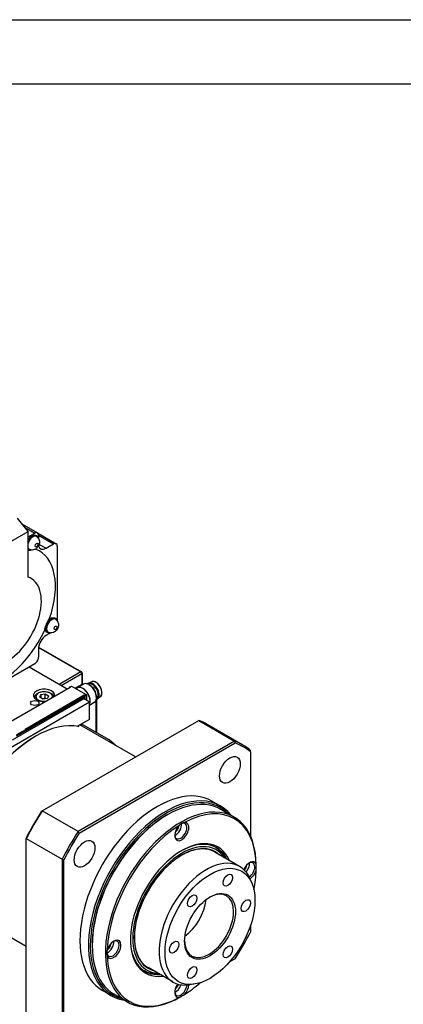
# Model space of a CAD drawing. Extents: x 127 to 1318, y -9818 to -8942.
# Tile 12 of 18: x 1035 to 1107, y -9127 to -8942. Entities that reach past the tile are written whole.
import ezdxf

# ---------------------------------------------------------------- set-up
doc = ezdxf.new("R2010")
doc.units = 0
doc.header["$LTSCALE"] = 25.4
doc.layers.get('0').update_dxf_attribs({"linetype": 'CONTINUOUS'})

# ---------------------------------------------------------------- blocks, each defined once
blk = doc.blocks.new('ata-Border-A0-002')
at = {"color": 253, "ltscale": 0.5}
blk.add_line((0, 841), (1189, 841), dxfattribs=at)
blk.add_line((10, 829), (1179, 829))

msp = doc.modelspace()

# ---------------------------------------------------------------- linework, layer by layer
for p, q in [((1036.9806322, -9038.0513855), (1034.9830555, -9035.547891)), ((1035.8460752, -9036.6294841), (1038.7357467, -9038.2978367)), ((1028.8842595, -9042.7258284), (1036.9806322, -9038.0513855)), ((1036.3464394, -9037.2565735), (1038.2357467, -9038.3473655)), ((1036.9806322, -9046.5923665), (1036.9806322, -9038.0513855)), ((1036.9806322, -9039.0720062), (1038.2357467, -9038.3473655)), ((1038.6321933, -9038.8854447), (1038.4554166, -9038.7833826)), ((1038.7357467, -9038.2978367), (1042.2712806, -9040.3390781)), ((1038.9428535, -9038.7556138), (1038.9428535, -9039.342504)), ((1038.9428535, -9038.7556138), (1041.7712806, -9040.388607)), ((1039.078988, -9040.4672043), (1040.3570671, -9041.2051035)), ((1040.3570671, -9041.2051035), (1041.7712806, -9040.388607)), ((1042.4783874, -9040.7968553), (1042.4783874, -9054.855939)), ((1037.1321933, -9041.4835209), (1036.9806322, -9041.3960171)), ((1042.1677272, -9054.3988798), (1041.9909505, -9054.2968177)), ((1041.2188823, -9057.0374659), (1040.3570671, -9057.5350352)), ((1040.6677272, -9056.996956), (1040.4909505, -9056.8948939)), ((1038.9428535, -9059.9845249), (1038.9428535, -9061.6175181)), ((1038.9527358, -9059.7861063), (1046.8978048, -9064.373194)), ((1038.9618479, -9059.7068162), (1047.0228048, -9064.3608118)), ((1038.2357467, -9062.8422629), (1027.2612135, -9069.1784126)), ((1044.3022204, -9067.569488), (1037.1750865, -9063.4546354)), ((1046.8978048, -9064.373194), (1042.8319408, -9066.7206217)), ((1043.1854942, -9066.9247458), (1047.0745815, -9064.6793802)), ((1047.0745815, -9064.6793802), (1047.0745815, -9066.7206217)), ((1047.1478048, -9064.5773182), (1047.1478048, -9066.6185596)), ((1047.4004067, -9066.6521827), (1046.2513582, -9067.3155861)), ((1048.2066251, -9066.6197249), (1048.1708679, -9066.6403694)), ((1048.9483886, -9066.1917747), (1048.3175349, -9066.4467358)), ((1033.83704, -9073.6115627), (1044.8679058, -9067.2428894)), ((1033.8516847, -9073.6200178), (1044.9179058, -9067.2309321)), ((1039.3911412, -9068.6124339), (1040.2276575, -9068.4830244)), ((1040.2276575, -9069.299521), (1040.2276575, -9068.4830244)), ((1040.2276575, -9068.4830244), (1040.84003, -9068.8365778)), ((1044.7971951, -9067.2309321), (1044.7971951, -9067.2837142)), ((1044.8118398, -9067.2752591), (1044.8118398, -9067.2513445)), ((1044.8118398, -9067.2513445), (1044.8325505, -9067.2633018)), ((1044.8221951, -9067.1876308), (1045.1050378, -9067.0243315)), ((1044.8471951, -9067.1901072), (1045.1300378, -9067.0268079)), ((1044.9179058, -9067.2309321), (1044.8471951, -9067.1901072)), ((1045.1300378, -9067.0268079), (1047.8877543, -9068.6189763)), ((1045.1550378, -9067.0243315), (1047.9127543, -9068.6164998)), ((1047.0745815, -9066.7206217), (1045.8517893, -9067.4266011)), ((1046.2763582, -9067.3588874), (1046.0054319, -9067.5153067)), ((1048.6655717, -9066.9043334), (1048.4004067, -9066.7512403)), ((1027.9826984, -9081.8258084), (1048.488795, -9069.986608)), ((1047.4281349, -9069.3742356), (1033.993106, -9077.1309531)), ((1047.5342009, -9068.7414507), (1036.4325974, -9075.1509645)), ((1036.5179798, -9075.1833186), (1047.5342009, -9068.8231004)), ((1036.5386904, -9075.4163103), (1047.4281349, -9069.1292866)), ((1036.5533351, -9075.3262055), (1047.4811679, -9069.0170183)), ((1036.5533351, -9075.3670304), (1047.3927795, -9069.1088742)), ((1038.2535137, -9069.1292866), (1038.2535137, -9069.3208801)), ((1039.1669974, -9069.0953968), (1039.3911412, -9068.6124339)), ((1039.7793698, -9069.4489502), (1039.1669974, -9069.0953968)), ((1039.3911412, -9068.6124339), (1039.3911412, -9069.2248063)), ((1040.6158861, -9069.3195407), (1039.7793698, -9069.4489502)), ((1040.84003, -9068.8365778), (1040.6158861, -9069.3195407)), ((1047.3927795, -9069.1088742), (1047.4281349, -9069.1292866)), ((1047.4531349, -9069.1268102), (1047.4177795, -9069.1063978)), ((1048.488795, -9069.986608), (1047.4281349, -9069.3742356)), ((1047.4634902, -9069.149699), (1047.4634902, -9069.394648)), ((1047.4988455, -9069.4150604), (1047.4988455, -9069.0272245)), ((1047.4988455, -9069.0272245), (1047.5342009, -9069.047637)), ((1047.5342009, -9068.7414507), (1047.5342009, -9068.8231004)), ((1047.6049116, -9068.7822756), (1047.5342009, -9068.7414507)), ((1047.5342009, -9069.047637), (1047.5342009, -9068.8231004)), ((1047.5342009, -9068.8231004), (1047.5695562, -9068.8435128)), ((1047.5695562, -9068.8435128), (1047.5695562, -9069.4558852)), ((1047.8877543, -9068.6189763), (1047.6049116, -9068.7822756)), ((1047.6402669, -9068.8435128), (1047.9231096, -9068.6802135)), ((1047.6402669, -9069.4967101), (1047.6402669, -9068.8435128)), ((1047.9231096, -9068.6802135), (1047.9231096, -9069.6600094)), ((1047.9377543, -9069.6684645), (1047.9377543, -9068.6598011)), ((1048.488795, -9073.2525943), (1048.488795, -9069.986608)), ((1049.4004067, -9070.1162843), (1048.488795, -9070.6426035)), ((1049.7262319, -9069.7179566), (1049.7262319, -9075.6377943)), ((1049.8316251, -9069.4343075), (1049.7958679, -9069.454952)), ((1049.7994552, -9069.5353797), (1049.7994552, -9075.6800698)), ((1049.8146203, -9068.8945438), (1049.8146203, -9069.2007301)), ((1050.5731227, -9069.0058966), (1050.0368931, -9069.4247514)), ((1039.6382508, -9090.405783), (1069.0066011, -9073.449958)), ((1048.488795, -9073.2525943), (1046.2447485, -9074.5481952)), ((1069.0066011, -9073.449958), (1075.7241156, -9077.3283168)), ((1036.6447565, -9115.8054388), (965.0532432, -9074.4720594)), ((1036.5033351, -9075.1917737), (1034.8062788, -9076.1715696)), ((1034.8416342, -9076.2328069), (1036.5386904, -9075.253011)), ((1036.5386904, -9075.4163103), (1034.8416342, -9076.3961062)), ((1036.4325974, -9075.1509645), (1036.5033351, -9075.1917737)), ((1036.4826268, -9075.1629076), (1036.5283351, -9075.1892973)), ((1036.5386904, -9075.253011), (1036.5386904, -9075.4163103)), ((1036.5533351, -9075.2325986), (1036.5533351, -9075.3958979)), ((1046.3366726, -9074.4951228), (1046.5134493, -9074.5971849)), ((1057.1447565, -9080.2983973), (1046.7149314, -9074.276735)), ((1046.8917081, -9074.3787971), (1047.2186465, -9074.1900391)), ((1047.2186465, -9074.1900391), (1052.1683939, -9077.0477772)), ((1077.2899404, -9078.0728182), (1070.572426, -9074.1944594)), ((1038.2357467, -9076.5185807), (1038.4125234, -9076.4165186)), ((1075.7241156, -9077.3283168), (1046.3557653, -9094.2841418)), ((1046.5965256, -9094.553387), (1075.8369086, -9077.671444)), ((1078.7176099, -9079.3346177), (1078.7176099, -9079.0566116)), ((1078.7176099, -9079.3346177), (1078.7176099, -9095.1148275)), ((1073.0577074, -9089.4857438), (1071.4667171, -9088.5671851)), ((1039.5254578, -9090.4709041), (1039.6382508, -9090.405783)), ((1046.3557653, -9094.2841418), (1039.6382508, -9090.405783)), ((1075.6361345, -9091.5517496), (1073.1612608, -9090.1228806)), ((1062.9844841, -9091.2155191), (1063.1612608, -9091.1134571)), ((1036.6447565, -9095.4604251), (1036.6447565, -9095.5906673)), ((1036.6447565, -9095.5906673), (1043.3622709, -9099.4690261)), ((1036.6447565, -9129.5023173), (1036.6447565, -9095.5906673)), ((1043.3622709, -9099.4690261), (1043.3622709, -9133.380676)), ((1043.7158243, -9133.3067941), (1043.7158243, -9099.542908)), ((1076.6591053, -9100.8026161), (1071.9922005, -9098.1081774)), ((1073.8808598, -9099.1985953), (1073.7035907, -9098.8771317)), ((1079.7782701, -9100.860385), (1079.7782701, -9100.7072919)), ((1078.9918329, -9104.0155975), (1078.6661004, -9103.2189551)), ((1078.7176099, -9111.8575862), (1078.7176099, -9113.0985037)), ((1049.0191251, -9115.4042303), (1049.0191251, -9115.6083545)), ((1075.8369086, -9118.0880247), (1074.7622425, -9118.7084835)), ((1064.1591053, -9122.4532512), (1059.4922005, -9119.7588125)), ((1061.3808598, -9120.8492304), (1061.0138296, -9120.8564427)), ((1068.1079926, -9122.8669619), (1067.2552138, -9122.9831905)), ((1052.5577074, -9124.9927853), (1050.9667171, -9124.0742267)), ((1055.6361345, -9126.1927658), (1053.1612608, -9124.7638967)), ((1065.768717, -9125.1256428), (1065.6361345, -9125.2021893))]:
    msp.add_line(p, q)
for centre, radius, start, end in [((1046.8978048, -9064.5773182), 0.25, 0, 60), ((1044.8471951, -9067.2309321), 0.05, 120.000000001, 180), ((1045.1300378, -9067.0676327), 0.05, 59.999999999, 120.000000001), ((1047.8877543, -9068.6598011), 0.05, 0, 59.999999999), ((1036.5033351, -9075.2325986), 0.05, 0, 60.000000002)]:
    msp.add_arc(centre, radius, start, end)
for centre, major_axis, ratio, start_param, end_param in [((1037.7054166, -9040.0824207), (0.75, 1.2990381), 0.5773502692, 0, 1.5377166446), ((1037.8821933, -9040.1844828), (0.75, 1.2990381), 0.5773502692, 5.7363700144, 8.0845687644), ((1037.8821933, -9040.1844828), (0.6875, 1.1907849), 0.5773502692, 0, 1.9724593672), ((1038.2357467, -9039.1638621), (0.5, 0.8660254), 0.5773502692, 5.4977871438, 7.0685834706), ((1040.3570671, -9039.5721104), (-1, -1.7320508), 0.5773502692, 5.7135809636, 7.0685834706), ((1041.7712806, -9041.2051035), (0.5, 0.8660254), 0.5773502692, 5.4977871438, 7.0685834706), ((1037.8821933, -9040.1844828), (-0.6875, -1.1907849), 0.5773502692, 5.8815222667, 6.2831853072), ((1037.8821933, -9040.1844828), (-0.75, -1.2990381), 0.5773502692, 6.0525981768, 6.8300006), ((1037.7054166, -9040.0824207), (-0.8125, -1.4072913), 0.5773502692, 0.1028540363, 0.4653558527), ((1031.8717857, -9054.2690488), (7.25, 12.5573684), 0.5773502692, 5.0198890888, 6.3815968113), ((1032.9324459, -9054.8814213), (-4.6344392, -8.0270841), 0.5773502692, 4.5927525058, 9.5444144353), ((1041.4177272, -9055.6979179), (-0.75, -1.2990381), 0.5773502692, 2.5947773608, 6.8300006), ((1041.4177272, -9055.6979179), (-0.6875, -1.1907849), 0.5773502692, 3.1415926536, 6.2831853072), ((1041.2409505, -9055.5958558), (0.75, 1.2990381), 0.5773502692, 0, 1.3051639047), ((1031.8717857, -9054.2690488), (-7.25, -12.5573684), 0.5773502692, 0.3107863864, 1.720289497), ((1041.2409505, -9055.5958558), (-0.75, -1.2990381), 0.5773502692, 5.3849722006, 6.2831853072), ((1040.3570671, -9059.1680283), (-1, -1.7320508), 0.5773502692, 3.926990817, 5.4977871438), ((1038.2357467, -9062.0257664), (-0.5, -0.8660254), 0.5773502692, 0.7853981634, 2.3561944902), ((1046.8978048, -9064.5773182), (0.125, 0.2165064), 0.5773502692, 0, 0.7853981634), ((1046.8978048, -9064.5773182), (0.125, -0.2165064), 0.5773502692, 0.7853981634, 2.3561944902), ((1046.8978048, -9064.5773182), (0.25, 0), 0.5773502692, 5.4977871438, 6.2831853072), ((1046.8978048, -9066.6185596), (0.25, 0), 0.5773502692, 5.4977871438, 6.2831853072), ((1048.4004067, -9068.3842335), (1, -1.7320508), 0.5773502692, 0, 3.1415926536), ((1049.1075135, -9067.9759852), (0.8625, -1.4938938), 0.5773502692, 6.0818655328, 9.6260977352), ((1049.0191251, -9068.0270162), (0.8125, -1.4072913), 0.5773502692, 0, 3.1415926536), ((1049.694891, -9067.6368626), (0.8150327, -1.4116781), 0.5773502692, 0.0809004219, 3.0606922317), ((1040.0035137, -9068.7618632), (-2, 0), 0.5773502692, 3.0167611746, 7.978813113), ((1040.0035137, -9068.9659873), (-1.55, 0), 0.5773502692, 2.8963941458, 8.0991801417), ((1044.8471951, -9067.2309321), (-0.05, 0), 0.5773502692, 0, 0.7853981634), ((1044.8471951, -9067.2309321), (-0.025, -0.0433013), 0.5773502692, 3.926990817, 5.4977871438), ((1044.8471951, -9067.2309321), (-0.025, 0.0433013), 0.5773502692, 5.4977871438, 6.2831853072), ((1044.9179058, -9067.2717569), (0.0707107, 0), 0.5773502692, 1.5707963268, 2.3561944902), ((1045.1300378, -9067.0676327), (-0.025, 0.0433013), 0.5773502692, 5.4977871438, 6.2831853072), ((1045.1300378, -9067.0676327), (0.025, 0.0433013), 0.5773502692, 0, 0.7853981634), ((1047.2513582, -9069.047637), (-1, 1.7320508), 0.5773502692, 3.4216303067, 6.5072605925), ((1047.2513582, -9069.047637), (0.975, -1.6887495), 0.5773502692, 0.3285241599, 3.1415926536), ((1047.7816883, -9067.12887), (0.5, -0.8660254), 0.5773502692, 3.926990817, 4.0645506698), ((1048.6655717, -9068.2311404), (-0.8125, 1.4072913), 0.5773502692, 3.926990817, 5.4977871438), ((1040.0035137, -9069.1292866), (-1.75, 0), 0.5773502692, 0, 0.2414073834), ((1047.3927795, -9069.149699), (0.025, 0.0433013), 0.5773502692, 0, 0.7853981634), ((1047.4281349, -9069.1701114), (0.025, 0.0433013), 0.5773502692, 5.4977871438, 7.0685834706), ((1047.4811679, -9069.0782556), (0.0375, 0.0649519), 0.5773502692, 5.4977871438, 7.0685834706), ((1047.4458125, -9069.0578432), (0.0375, 0.0649519), 0.5773502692, 5.4977871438, 5.7923026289), ((1047.6049116, -9068.8231004), (0.025, 0.0433013), 0.5773502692, 0.7853981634, 2.3561944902), ((1047.6049116, -9068.8231004), (-0.05, 0), 0.5773502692, 0.7853981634, 2.3561944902), ((1047.6049116, -9068.8231004), (0.025, -0.0433013), 0.5773502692, 0.7853981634, 2.3561944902), ((1047.8877543, -9068.6598011), (0.025, 0.0433013), 0.5773502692, 0, 0.7853981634), ((1047.8877543, -9068.6598011), (-0.025, 0.0433013), 0.5773502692, 3.926990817, 5.4977871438), ((1047.8877543, -9068.6598011), (0.05, 0), 0.5773502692, 5.4977871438, 6.2831853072), ((1038.4125234, -9093.1546985), (10.25, 17.7535208), 0.5773502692, 0.1923989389, 1.3783973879), ((1054.322426, -9102.340285), (16.25, 28.1458256), 0.5773502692, 0, 0.0922382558), ((1036.4326244, -9075.1917948), (0.0707107, 0.0000316), 0.5774281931, 0.785108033, 1.5709197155), ((1036.5033351, -9075.2325986), (0.025, 0.0433013), 0.5773502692, 0, 0.7853981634), ((1036.5033351, -9075.2325986), (-0.025, 0.0433013), 0.5773502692, 3.926990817, 5.4977871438), ((1036.5033351, -9075.2325986), (0.05, 0), 0.5773502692, 5.4977871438, 6.2831853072), ((1036.5033351, -9075.3958979), (0.05, 0), 0.5773502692, 5.4977871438, 6.2831853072), ((1038.2357467, -9093.0526364), (-10.125, -17.5370144), 0.5773502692, 3.926990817, 4.5014134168), ((1061.0399404, -9106.2186438), (16.25, 28.1458256), 0.5773502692, 6.1909470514, 6.375423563), ((1061.2167171, -9106.3207059), (16.125, 27.9293193), 0.5773502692, 6.1937420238, 6.3726285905), ((1061.2167171, -9106.3207059), (-10.25, -17.7535208), 0.5773502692, 3.1415926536, 6.2831853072), ((1062.8077074, -9107.2392645), (10.25, 17.7535208), 0.5773502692, 6.0618708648, 9.6460924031), ((1062.9844841, -9107.3413266), (-10.125, -17.5370144), 0.5773502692, 2.9842957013, 6.4404822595), ((1063.1612608, -9107.4433887), (-10, -17.3205081), 0.5773502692, 3.1415926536, 6.2831853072), ((1065.6361345, -9108.8722577), (-10, -17.3205081), 0.5773502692, 2.3561944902, 7.0685834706), ((1065.8129112, -9108.9743198), (9.875, 17.1040017), 0.5773502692, 5.5334907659, 7.0328798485), ((1054.322426, -9102.340285), (16.25, 28.1458256), 0.5773502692, 1.478558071, 1.6630345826), ((1054.1456493, -9102.238223), (-16.125, -27.9293193), 0.5773502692, 4.622945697, 4.8018322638), ((1062.9844841, -9107.3413266), (-9.875, -17.1040017), 0.5773502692, 3.926990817, 5.4977871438), ((1065.6361345, -9094.1753192), (0.8125, 1.4072913), 0.5773502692, 2.4304314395, 7.0120939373), ((1061.0399404, -9106.2186438), (-16.25, -28.1458256), 0.5773502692, 4.6201507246, 4.8046272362), ((1065.8129112, -9108.9743198), (9.875, 17.1040017), 0.5773502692, 0.8211017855, 2.3204908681), ((1065.8129112, -9094.2773813), (-0.9375, -1.6237976), 0.5773502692, 4.3124646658, 9.8247022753), ((1064.646185, -9093.6037716), (0.8125, 1.4072913), 0.5773502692, 3.7966436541, 5.6281343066), ((1064.646185, -9093.6037716), (0.425, 0.7361216), 0.5773502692, 3.8737905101, 5.5509874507), ((1061.2167171, -9106.3207059), (16.125, 27.9293193), 0.5773502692, 1.4813530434, 1.6602396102), ((1065.8129112, -9108.9743198), (6.8125, 11.7995961), 0.5773502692, 5.8739646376, 9.8339986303), ((1065.6361345, -9108.8722577), (6.6875, 11.5830898), 0.5773502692, 5.9194640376, 7.0592808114), ((1065.8129112, -9108.9743198), (6.5000947, 11.2584944), 0.5773502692, 6.004887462, 9.703075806), ((1065.8129112, -9108.9743198), (6.3, 10.9119201), 0.5773502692, 6.1571136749, 9.5508495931), ((1065.3709694, -9108.7191646), (6.6875, 11.5830898), 0.5773502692, 5.9194640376, 6.2633585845), ((1065.1466708, -9108.5896657), (6.7194216, 11.6383797), 0.5773502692, 5.9477281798, 6.1055231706), ((1070.4091053, -9111.6279337), (6.25, 10.8253175), 0.5773502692, 5.8626509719, 9.8453122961), ((1078.5408332, -9101.6258505), (0.9375, 1.6237976), 0.5773502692, 5.8832609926, 8.0379452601), ((1078.3640565, -9101.5237885), (0.8125, 1.4072913), 0.5773502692, 4.0182123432, 6.9943465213), ((1077.3741071, -9100.9522409), (0.425, 0.7361216), 0.5773502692, 4.24534807, 5.5509874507), ((1077.3741071, -9100.9522409), (0.8125, 1.4072913), 0.5773502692, 4.379236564, 5.6281343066), ((1078.5408332, -9101.6258505), (0.9375, 1.6237976), 0.5773502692, 3.9865316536, 5.1123132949), ((1065.8129112, -9108.9743198), (-9.875, -17.1040017), 0.5773502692, 2.1058238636, 2.3204908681), ((1070.9394353, -9111.9341199), (3.25, 5.6291651), 0.5773502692, 2.375244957, 7.0495330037), ((1065.8129112, -9108.9743198), (-3.25, -5.6291651), 0.5773502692, 0.9138633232, 2.2277293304), ((1052.9082124, -9116.2207269), (0.8125, 1.4072913), 0.5773502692, 2.4126840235, 6.9943465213), ((1053.0849891, -9116.322789), (-0.9375, -1.6237976), 0.5773502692, 5.8832609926, 11.3954986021), ((1065.6361345, -9108.8722577), (-6.6875, -11.5830898), 0.5773502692, 5.5070898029, 6.6469065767), ((1061.2167171, -9106.3207059), (-16.125, -27.9293193), 0.5773502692, 1.4813530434, 1.6602396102), ((1051.9182629, -9115.6491793), (0.8125, 1.4072913), 0.5773502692, 3.7966436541, 5.6281343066), ((1051.9182629, -9115.6491793), (0.425, 0.7361216), 0.5773502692, 3.8737905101, 5.5509874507), ((1065.8129112, -9108.9743198), (-9.875, -17.1040017), 0.5773502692, 5.5334907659, 7.0328798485), ((1065.3709694, -9108.7191646), (-6.6875, -11.5830898), 0.5773502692, 0.0198267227, 0.3637212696), ((1065.1466708, -9108.5896657), (-6.7194216, -11.6383797), 0.5773502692, 0.1776621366, 0.3354571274), ((1065.8129112, -9123.6712582), (-0.9375, -1.6237976), 0.5773502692, 4.5284253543, 6.6831096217), ((1065.6361345, -9123.5691961), (-0.8125, -1.4072913), 0.5773502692, 5.5720240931, 8.5481582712), ((1064.646185, -9122.9976485), (0.8125, 1.4072913), 0.5773502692, 3.7966436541, 5.0455413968), ((1064.646185, -9122.9976485), (0.425, 0.7361216), 0.5773502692, 3.8737905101, 5.1794298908), ((1065.8129112, -9108.9743198), (-9.875, -17.1040017), 0.5773502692, 0.8211017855, 1.03576879), ((1065.8129112, -9123.6712582), (0.9375, 1.6237976), 0.5773502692, 4.3124646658, 5.4382463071)]:
    msp.add_ellipse(centre, major_axis=major_axis, ratio=ratio, start_param=start_param, end_param=end_param)
for centre, major_axis in [((1038.5893001, -9040.5927311), (0.1875, 0.3247595)), ((1042.124834, -9056.1061661), (0.1875, 0.3247595)), ((1038.2357467, -9070.1907322), (0.8105, 0)), ((1074.8417171, -9082.7215136), (-1.375, -2.3815699)), ((1047.5917171, -9098.4543085), (1.375, 2.3815699)), ((1071.116212, -9112.0361819), (-5.9613249, -10.3253175)), ((1074.4749692, -9103.3794881), (0.614625, 1.0645617)), ((1071.116212, -9112.0361819), (3.375, 5.8456715)), ((1067.7574548, -9107.2578469), (0.614625, 1.0645617)), ((1077.8337265, -9108.1578232), (-0.614625, -1.0645617)), ((1064.3986976, -9115.9145407), (0.614625, 1.0645617)), ((1074.4749692, -9116.814517), (-0.614625, -1.0645617)), ((1067.7574548, -9120.6928757), (-0.614625, -1.0645617))]:
    msp.add_ellipse(centre, major_axis=major_axis, ratio=0.5773502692)
for points, knots in [([(1038.5696933, -9038.9936979), (1038.6748915, -9039.0544341), (1038.7694475, -9039.1326704), (1038.9281648, -9039.3098552), (1038.9899934, -9039.4090187), (1039.0881119, -9039.6215614), (1039.1175694, -9039.7336462), (1039.1535396, -9039.9741857), (1039.1503452, -9040.0973335), (1039.1161136, -9040.3618002), (1039.07565, -9040.4962398), (1038.9606199, -9040.7633024), (1038.8819067, -9040.8931598), (1038.6841966, -9041.1334644), (1038.5663142, -9041.2450155), (1038.2834579, -9041.4172483), (1038.1300275, -9041.4855128), (1037.8073084, -9041.5330269), (1037.6605266, -9041.5328717), (1037.4020579, -9041.4740006), (1037.2939847, -9041.4325936), (1037.1946933, -9041.3752678)], [0.7853981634, 0.7853981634, 0.7853981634, 0.7853981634, 0.9724172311, 0.9724172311, 1.1724199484, 1.1724199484, 1.4131647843, 1.4131647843, 1.7309444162, 1.7309444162, 2.1555439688, 2.1555439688, 2.6367547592, 2.6367547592, 3.1142718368, 3.1142718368, 3.4981650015, 3.4981650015, 3.750472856, 3.750472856, 3.926990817, 3.926990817, 3.926990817, 3.926990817]), ([(1037.6378552, -9041.5198238), (1037.6141926, -9041.5339967), (1037.5902969, -9041.5468445), (1037.4431235, -9041.6165122), (1037.3165139, -9041.6359577), (1037.128284, -9041.6093017), (1037.0526553, -9041.5825391), (1036.9807226, -9041.5399706)], [1.39792132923, 1.39792132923, 1.39792132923, 1.39792132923, 1.42009534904, 1.42009534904, 1.53375539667, 1.53375539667, 1.60824340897, 1.60824340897, 1.60824340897, 1.60824340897]), ([(1040.1207173, -9056.5378964), (1040.1206051, -9056.5189994), (1040.1209693, -9056.4996724), (1040.1267927, -9056.3589199), (1040.1506359, -9056.206878), (1040.2369741, -9055.8726319), (1040.2994537, -9055.690363), (1040.4410541, -9055.3460093), (1040.5298139, -9055.1604837), (1040.7236027, -9054.8134974), (1040.8286735, -9054.6520376), (1040.9435004, -9054.4993844), (1040.959738, -9054.4783379), (1040.9761194, -9054.4576703)], [1.28797961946, 1.28797961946, 1.28797961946, 1.28797961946, 1.30643530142, 1.30643530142, 1.42009534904, 1.42009534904, 1.53375539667, 1.53375539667, 1.64741544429, 1.64741544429, 1.76107549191, 1.76107549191, 1.77953117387, 1.77953117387, 1.77953117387, 1.77953117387]), ([(1042.1052272, -9054.5071329), (1042.2104255, -9054.5678692), (1042.3049815, -9054.6461054), (1042.4636987, -9054.8232902), (1042.5255273, -9054.9224537), (1042.6236458, -9055.1349964), (1042.6531033, -9055.2470812), (1042.6890735, -9055.4876208), (1042.6858791, -9055.6107686), (1042.6516475, -9055.8752353), (1042.6111839, -9056.0096748), (1042.4961538, -9056.2767374), (1042.4174406, -9056.4065948), (1042.2197305, -9056.6468994), (1042.1018481, -9056.7584505), (1041.8189918, -9056.9306833), (1041.6655614, -9056.9989479), (1041.3428423, -9057.046462), (1041.1960605, -9057.0463067), (1040.9375918, -9056.9874357), (1040.8295186, -9056.9460287), (1040.7302272, -9056.8887028)], [0.7853981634, 0.7853981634, 0.7853981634, 0.7853981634, 0.9724172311, 0.9724172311, 1.1724199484, 1.1724199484, 1.4131647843, 1.4131647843, 1.7309444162, 1.7309444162, 2.1555439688, 2.1555439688, 2.6367547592, 2.6367547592, 3.1142718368, 3.1142718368, 3.4981650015, 3.4981650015, 3.750472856, 3.750472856, 3.926990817, 3.926990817, 3.926990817, 3.926990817]), ([(1050.5731227, -9069.0058966), (1050.6530038, -9068.9435007), (1050.7177867, -9068.8592244), (1050.8140335, -9068.6530858), (1050.8439702, -9068.5296171), (1050.864841, -9068.2558135), (1050.8548369, -9068.1048667), (1050.795706, -9067.7926546), (1050.74657, -9067.631436), (1050.6145397, -9067.3150539), (1050.5317482, -9067.1599355), (1050.3407807, -9066.870953), (1050.232653, -9066.7371303), (1050.0013991, -9066.5039522), (1049.8782927, -9066.40469), (1049.6286574, -9066.2511333), (1049.5021326, -9066.196914), (1049.258885, -9066.1410648), (1049.1419061, -9066.1389322), (1049.0055414, -9066.1712044), (1048.9764514, -9066.180433), (1048.9483886, -9066.1917747)], [5.5786875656, 5.5786875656, 5.5786875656, 5.5786875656, 5.8816031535, 5.8816031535, 6.199076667, 6.199076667, 6.5239633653, 6.5239633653, 6.8488172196, 6.8488172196, 7.172860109, 7.172860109, 7.4967626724, 7.4967626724, 7.821280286, 7.821280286, 8.1465043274, 8.1465043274, 8.4680247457, 8.4680247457, 8.5584793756, 8.5584793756, 8.5584793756, 8.5584793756]), ([(1038.2535137, -9069.1292866), (1038.2535137, -9069.020116), (1038.2790845, -9068.9114141), (1038.3772016, -9068.701718), (1038.4530871, -9068.6021293), (1038.6533645, -9068.4142809), (1038.7832301, -9068.3290477), (1039.0808033, -9068.1869426), (1039.2498555, -9068.1312479), (1039.6057271, -9068.0559095), (1039.7923539, -9068.0360571), (1040.1655515, -9068.0329393), (1040.3520411, -9068.0494946), (1040.7087479, -9068.1179356), (1040.8788428, -9068.1699094), (1041.1870549, -9068.3073218), (1041.3250261, -9068.3929582), (1041.5489984, -9068.5930803), (1041.6366952, -9068.7072852), (1041.7203142, -9068.901337), (1041.7398223, -9068.9720023), (1041.7484206, -9069.043925)], [0.7853981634, 0.7853981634, 0.7853981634, 0.7853981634, 1.0492433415, 1.0492433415, 1.3371734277, 1.3371734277, 1.6651252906, 1.6651252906, 2.0047401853, 2.0047401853, 2.3417254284, 2.3417254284, 2.6770391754, 2.6770391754, 3.0137607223, 3.0137607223, 3.3533212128, 3.3533212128, 3.683154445, 3.683154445, 3.8580780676, 3.8580780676, 3.8580780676, 3.8580780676]), ([(1052.3862853, -9077.5516851), (1052.4021086, -9077.4983054), (1052.4104685, -9077.4442274), (1052.4041773, -9077.3288975), (1052.3785107, -9077.2513407), (1052.2972538, -9077.1406951), (1052.2349963, -9077.0862301), (1052.1683939, -9077.0477772)], [1.53154297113, 1.53154297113, 1.53154297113, 1.53154297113, 1.58307565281, 1.58307565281, 1.6514568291, 1.6514568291, 1.70797081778, 1.70797081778, 1.70797081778, 1.70797081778]), ([(1052.1683939, -9077.0477772), (1052.2349963, -9077.0862301), (1052.3213129, -9077.142844), (1052.4853599, -9077.2608841), (1052.5925258, -9077.3457201), (1052.8072221, -9077.5276554), (1052.9476535, -9077.6589347), (1053.1788488, -9077.8897997), (1053.294745, -9078.0148389), (1053.4017415, -9078.1373585)], [0.56932360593, 0.56932360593, 0.56932360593, 0.56932360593, 0.62583759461, 0.62583759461, 0.6942187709, 0.6942187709, 0.79589460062, 0.79589460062, 0.91310585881, 0.91310585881, 0.91310585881, 0.91310585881]), ([(1066.3114191, -9092.5709757), (1066.2854623, -9092.5759955), (1066.2597627, -9092.5815346), (1066.0074358, -9092.6415907), (1065.7766138, -9092.7465538), (1065.4821162, -9092.9736059), (1065.3942378, -9093.0565883), (1065.3144032, -9093.1466031)], [1.80499551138, 1.80499551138, 1.80499551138, 1.80499551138, 1.82422196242, 1.82422196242, 1.99582331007, 1.99582331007, 2.07649553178, 2.07649553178, 2.07649553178, 2.07649553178]), ([(1071.9922005, -9098.1081774), (1071.7961872, -9097.9950091), (1071.5907975, -9097.8980783), (1070.6501995, -9097.5451259), (1069.8234122, -9097.465622), (1068.0622879, -9097.7051552), (1067.1303628, -9098.0188604), (1065.252317, -9099.0055709), (1064.3067258, -9099.6766567), (1062.4949191, -9101.3100373), (1061.6290386, -9102.2721231), (1060.0652646, -9104.3904712), (1059.3677388, -9105.5464845), (1058.2124492, -9107.934714), (1057.7549059, -9109.1665268), (1057.1261276, -9111.5799199), (1056.9548804, -9112.7611055), (1056.9145239, -9114.952168), (1057.0452833, -9115.961667), (1057.5925473, -9117.7093858), (1058.0094025, -9118.446286), (1058.8295897, -9119.308757), (1059.1462916, -9119.5591019), (1059.4922005, -9119.7588125)], [5.5311791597, 5.5311791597, 5.5311791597, 5.5311791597, 5.6267953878, 5.6267953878, 5.9515001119, 5.9515001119, 6.2716105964, 6.2716105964, 6.5902716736, 6.5902716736, 6.9090557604, 6.9090557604, 7.2280396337, 7.2280396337, 7.5470442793, 7.5470442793, 7.865880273, 7.865880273, 8.1845205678, 8.1845205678, 8.5040357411, 8.5040357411, 8.6727718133, 8.6727718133, 8.6727718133, 8.6727718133]), ([(1072.1877872, -9097.2138601), (1072.8441787, -9097.6248759), (1073.3942561, -9098.2216867), (1073.8553982, -9099.0687689), (1073.8966775, -9099.1488924), (1073.9365456, -9099.2307455)], [3.94769175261, 3.94769175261, 3.94769175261, 3.94769175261, 4.26626710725, 4.26626710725, 4.29874151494, 4.29874151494, 4.29874151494, 4.29874151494]), ([(1079.7693699, -9101.492182), (1079.7701595, -9101.4617537), (1079.7708962, -9101.4316531), (1079.7776799, -9101.1363745), (1079.7799222, -9100.8685496), (1079.7754044, -9100.5311014), (1079.7728497, -9100.4311031), (1079.7693699, -9100.3409271)], [1.80499551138, 1.80499551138, 1.80499551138, 1.80499551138, 1.82422196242, 1.82422196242, 1.99582331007, 1.99582331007, 2.07649553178, 2.07649553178, 2.07649553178, 2.07649553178]), ([(1051.8564525, -9116.4564575), (1051.847809, -9116.4823954), (1051.8397456, -9116.508309), (1051.7655994, -9116.7647224), (1051.7411052, -9117.0196823), (1051.7905027, -9117.3829944), (1051.8184239, -9117.4976112), (1051.8564525, -9117.6077124)], [1.80458569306, 1.80458569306, 1.80458569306, 1.80458569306, 1.82383927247, 1.82383927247, 1.99543469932, 1.99543469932, 2.07608665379, 2.07608665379, 2.07608665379, 2.07608665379]), ([(1061.4365456, -9120.8813806), (1061.1428899, -9120.9020734), (1060.8575461, -9120.9009304), (1059.9359577, -9120.8256213), (1059.3438861, -9120.6556705), (1058.8154923, -9120.3753542)], [6.69683277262, 6.69683277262, 6.69683277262, 6.69683277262, 6.80183379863, 6.80183379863, 7.04788253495, 7.04788253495, 7.04788253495, 7.04788253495]), ([(1065.3144032, -9125.3776639), (1065.3325185, -9125.3681167), (1065.350902, -9125.3583537), (1065.5358593, -9125.2594017), (1065.7444133, -9125.1415822), (1066.0837772, -9124.9404336), (1066.1970266, -9124.8720991), (1066.3114191, -9124.8020364)], [1.80499550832, 1.80499550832, 1.80499550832, 1.80499550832, 1.82422195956, 1.82422195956, 1.99582330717, 1.99582330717, 2.07649552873, 2.07649552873, 2.07649552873, 2.07649552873])]:
    msp.add_open_spline(points, degree=3, knots=knots)
for points in [[(1047.1478048, -9066.6185596), (1047.1478048, -9066.6715026), (1047.152385, -9066.7291831), (1047.1619446, -9066.7898588)], [(1075.7241156, -9077.3283168), (1075.7617646, -9077.4426804), (1075.7993629, -9077.5570573), (1075.8369086, -9077.671444)], [(1046.5965256, -9094.553387), (1046.5162367, -9094.4636781), (1046.4359826, -9094.3739286), (1046.3557653, -9094.2841418)], [(1043.3622709, -9099.4690261), (1043.4801372, -9099.4936029), (1043.5979896, -9099.5182303), (1043.7158243, -9099.542908)]]:
    msp.add_open_spline(points, degree=3)
for points, weights in [([(1040.2276575, -9069.299521), (1039.9682521, -9069.4029504), (1039.7426488, -9069.4277493)], [1, 1.09062147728, 1.07507328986]), ([(1040.3052784, -9069.3675919), (1040.2676058, -9069.3359012), (1040.2276575, -9069.299521)], [1.03148954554, 1.01779072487, 1])]:
    msp.add_rational_spline(points, weights, degree=2)

# ---------------------------------------------------------------- block references
msp.add_blockref('ata-Border-A0-002', (126.5987038, -9783.1668469))

doc.saveas('drawing.dxf')
